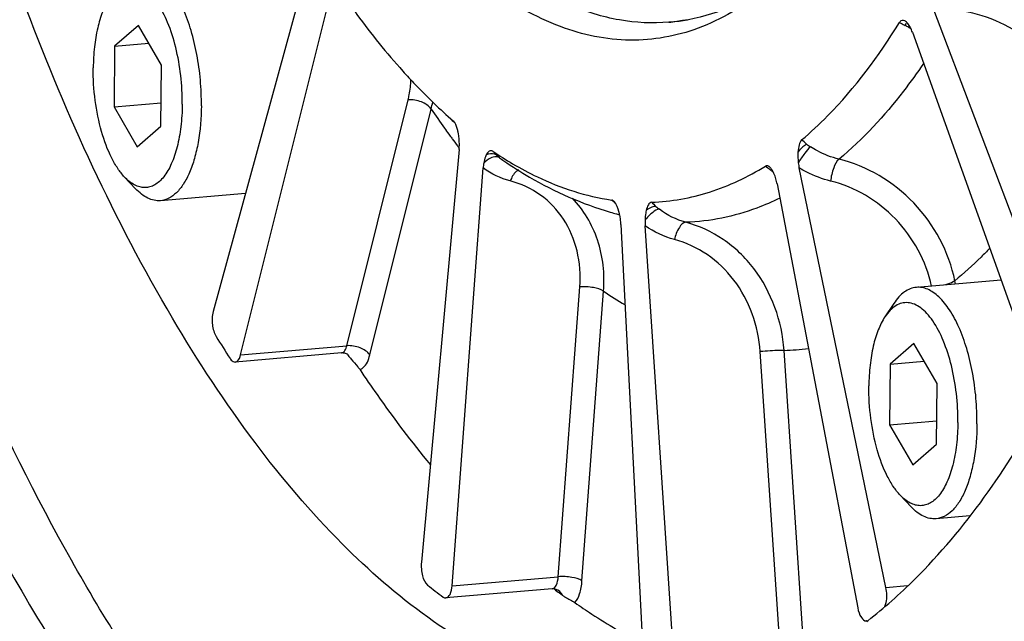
# Model space of a CAD drawing. Header units: millimetres. Extents: x 0 to 420, y 0 to 297.
# Tile 5 of 52: x 97 to 106, y 29 to 34. Entities that reach past the tile are written whole.
import ezdxf

# ---------------------------------------------------------------- set-up
doc = ezdxf.new("R2010")
doc.units = ezdxf.units.MM
doc.header["$LTSCALE"] = 23.1
doc.layers.add('COMPONENTS', color=7, linetype='CONTINUOUS')

msp = doc.modelspace()

# ---------------------------------------------------------------- linework, layer by layer
at = {"layer": 'COMPONENTS', "color": 7, "linetype": 'CONTINUOUS'}
for p, q in [((99.47991, 34.73696), (98.63493, 31.64539)), ((98.88119, 31.25819), (99.67307, 34.43325)), ((106.26827, 31.22897), (105.05258, 34.43294)), ((97.96549, 34.20846), (97.75311, 34.0227)), ((98.17247, 33.8506), (97.96549, 34.20846)), ((102.73211, 34.2382), (102.71422, 34.23668)), ((104.83226, 34.24481), (104.82683, 34.24808)), ((104.86324, 34.18958), (104.86954, 34.18634)), ((104.89406, 34.14843), (106.06616, 30.86622)), ((97.75311, 34.0227), (97.7477, 33.47906)), ((97.75311, 34.0227), (98.05795, 34.04859)), ((98.16705, 33.30697), (98.17247, 33.8506)), ((97.7477, 33.47906), (98.16912, 33.51487)), ((99.83105, 31.33888), (100.38034, 33.54126)), ((97.7477, 33.47906), (97.95467, 33.1212)), ((100.03711, 31.25653), (100.58639, 33.45892)), ((100.78893, 33.3487), (100.78453, 33.35313)), ((97.95467, 33.1212), (98.16705, 33.30697)), ((100.77478, 33.19288), (100.7715, 33.19732)), ((100.83675, 33.09704), (100.4988, 29.40075)), ((101.23733, 32.99482), (101.23652, 32.99537)), ((100.77396, 29.18923), (101.05257, 32.93114)), ((104.65757, 29.17387), (103.88074, 32.93098)), ((97.94015, 32.74554), (97.84164, 32.85011)), ((103.68314, 32.78763), (104.40564, 28.99111)), ((98.92399, 32.70297), (98.16325, 32.63835)), ((102.2212, 32.63413), (102.21652, 32.63807)), ((102.24608, 32.51931), (102.25444, 32.51704)), ((102.28509, 32.42535), (102.48725, 28.48615)), ((102.76436, 28.47103), (102.50243, 32.41349)), ((105.68767, 31.92609), (104.93006, 31.86173)), ((105.28109, 31.89155), (105.27495, 31.92126)), ((101.72382, 29.26993), (101.91708, 31.8655)), ((101.93673, 29.23191), (102.12999, 31.82748)), ((104.72824, 31.71844), (104.64878, 31.59875)), ((98.88119, 31.25819), (99.83105, 31.33888)), ((103.92724, 28.56295), (103.74556, 31.29764)), ((104.90836, 31.35931), (104.69598, 31.17354)), ((105.11534, 31.00145), (104.90836, 31.35931)), ((99.78246, 31.27403), (98.8326, 31.19333)), ((99.83939, 31.26073), (99.84201, 31.25669)), ((99.84201, 31.25669), (99.84489, 31.25225)), ((103.71422, 28.55172), (103.53254, 31.28641)), ((104.69598, 31.17354), (104.69057, 30.62991)), ((104.69598, 31.17354), (105.00083, 31.19944)), ((105.10993, 30.45782), (105.11534, 31.00145)), ((104.69057, 30.62991), (105.112, 30.66571)), ((104.69057, 30.62991), (104.89754, 30.27205)), ((104.89754, 30.27205), (105.10993, 30.45782)), ((104.88303, 29.89638), (104.78452, 30.00095)), ((105.40751, 29.81479), (105.10612, 29.78919)), ((100.77396, 29.18923), (101.72382, 29.26993)), ((104.65757, 29.17387), (104.85057, 29.19027)), ((101.66837, 29.16075), (100.71851, 29.08005)), ((101.68736, 29.16052), (101.69965, 29.15109)), ((101.74631, 29.11574), (101.76188, 29.10413)), ((104.48744, 28.87511), (104.48268, 28.8747)), ((104.4851, 28.86826), (104.49505, 28.87597))]:
    msp.add_line(p, q, dxfattribs=at)
for centre, radius, start, end in [((102.57634, 35.85987), 1.62904, 274.855402, 275.485427), ((102.57543, 35.86745), 1.63667, 275.491751, 280.722018), ((105.23315, 35.00876), 0.89787, 242.957573, 243.349113), ((103.46237, 31.47964), 3.05059, 63.073748, 63.355557), ((102.85866, 30.29234), 4.38256, 62.780549, 63.065875), ((105.55528, 33.78659), 0.79375, 149.114316, 149.759635), ((105.34427, 35.10756), 1.03635, 242.736986, 243.42227), ((99.62145, 33.69826), 0.99418, 346.069606, 349.8577), ((108.0151, 38.5178), 8.98766, 214.254513, 215.582415), ((104.1177, 37.11646), 5.03094, 228.032763, 228.707893), ((100.73927, 33.30329), 0.06738, 39.698035, 42.49877), ((107.72266, 38.30969), 8.62873, 215.588495, 216.020754), ((107.60289, 38.22267), 8.48069, 216.021084, 216.33917), ((107.45697, 38.1151), 8.2994, 216.376027, 216.921702), ((100.30604, 33.14484), 0.53286, 354.853215, 359.881489), ((104.23774, 33.51454), 0.46945, 231.815242, 237.058979), ((107.34673, 38.03245), 8.16162, 216.922721, 217.103246), ((101.52354, 33.42294), 0.51495, 221.598524, 226.904905), ((102.97078, 35.78381), 3.26532, 235.864643, 239.541373), ((101.5055, 33.40389), 0.48872, 226.923167, 230.458468), ((101.53311, 33.43671), 0.5316, 230.415731, 231.061459), ((101.55741, 33.46676), 0.57024, 231.059462, 235.755634), ((104.44089, 33.04628), 0.57188, 186.834777, 191.631393), ((104.17046, 33.70837), 0.96338, 232.124564, 235.072807), ((104.08863, 33.59288), 0.82185, 235.140206, 235.82099), ((105.89987, 36.26026), 4.04606, 235.822002, 236.142511), ((103.45305, 32.79519), 0.21954, 27.64502, 30.815486), ((103.17349, 32.69108), 0.51872, 10.727318, 15.845484), ((102.75599, 33.22226), 0.80002, 226.260766, 229.683371), ((103.0553, 33.09614), 0.68422, 223.539465, 228.083514), ((103.02129, 35.36412), 2.94854, 253.623657, 254.756854), ((102.92105, 32.94642), 0.48312, 228.069103, 232.862578), ((102.84481, 34.70927), 2.27033, 254.927894, 255.437604), ((101.69198, 32.39477), 0.5939, 2.952096, 7.628267), ((103.0817, 32.45205), 0.58055, 179.060692, 183.808814), ((104.2503, 34.92343), 3.75241, 235.594113, 239.077643), ((109.36564, 38.09065), 12.61168, 211.929406, 212.983411), ((103.68018, 33.48704), 2.19037, 271.710363, 277.427015), ((99.79094, 31.17389), 0.1005, 87.646362, 94.838618), ((99.79106, 31.17523), 0.09915, 80.988259, 87.682533), ((99.77163, 31.22152), 0.07944, 26.690576, 33.042531), ((99.77178, 31.2216), 0.07927, 22.745795, 26.688023), ((103.94863, 33.46717), 5.45631, 231.528632, 233.371202), ((101.67689, 29.06029), 0.10081, 89.482399, 94.851425), ((101.67693, 29.06163), 0.09947, 83.98001, 89.496179), ((104.98956, 33.44654), 5.41058, 232.551334, 233.171207), ((104.48006, 28.90502), 0.03041, 274.519113, 286.493508)]:
    msp.add_arc(centre, radius, start, end, dxfattribs=at)
for points, knots in [([(107.50989, 30.50235), (107.88657, 31.60304), (108.47387, 34.0085), (108.90599, 37.844), (108.92392, 41.95252), (108.52531, 46.11328), (107.73202, 50.1038), (106.5865, 53.71341), (105.15288, 56.75203), (103.93701, 58.4589), (103.28107, 59.14144)], [0, 0, 0, 0, 0.1164752, 0.2468038, 0.3856982, 0.5270663, 0.664599, 0.7923265, 0.9052231, 1, 1, 1, 1]), ([(103.55312, 34.51514), (103.37923, 34.37687), (103.0051, 34.15147), (102.36021, 34.03501), (101.70474, 34.17339), (101.07052, 34.54428), (100.46542, 35.12459), (99.6614, 36.22199), (99.20836, 37.21547), (98.94594, 37.92957)], [0, 0, 0, 0, 0.0994656, 0.1916623, 0.2865136, 0.392967, 0.5165339, 0.6593795, 1, 1, 1, 1]), ([(101.42797, 28.41591), (100.81145, 28.66891), (99.93714, 29.34029), (98.96236, 30.49339), (97.93706, 32.05637), (96.84394, 34.4545), (96.22508, 36.54818), (95.96013, 37.67563)], [0, 0, 0, 0, 0.1806802, 0.288978, 0.4097493, 0.6859976, 1, 1, 1, 1]), ([(97.31222, 29.51483), (96.66447, 30.68283), (95.54581, 33.31677), (94.81122, 36.07371), (94.50727, 37.55274)], [0, 0, 0, 0, 0.4693665, 1, 1, 1, 1]), ([(93.93156, 37.50403), (94.31006, 35.66231), (95.04631, 33.02984), (96.46507, 29.8708), (97.28186, 28.51338), (97.71634, 27.91003)], [0, 0, 0, 0, 0.543692, 0.7850027, 1, 1, 1, 1]), ([(98.52952, 33.48818), (98.53029, 33.56515), (98.5241, 33.71917), (98.4935, 33.945), (98.44298, 34.15774), (98.37498, 34.34724), (98.29288, 34.50452), (98.21156, 34.6083), (98.14152, 34.66593), (98.09046, 34.69468), (98.03873, 34.71063), (98.00389, 34.7123), (97.98718, 34.71088)], [0, 0, 0, 0, 0.1605632, 0.3209315, 0.4746742, 0.6158716, 0.7397605, 0.8435534, 0.8880522, 0.928198, 0.9650143, 1, 1, 1, 1]), ([(98.35847, 33.50135), (98.35933, 33.58767), (98.35011, 33.75922), (98.30691, 34.00552), (98.23761, 34.22533), (98.15875, 34.38108), (98.08483, 34.47593), (98.0296, 34.52709), (97.97223, 34.56113), (97.91337, 34.57666), (97.85481, 34.57213), (97.79924, 34.54773), (97.74823, 34.50525), (97.71958, 34.46849), (97.70592, 34.44793)], [0, 0, 0, 0, 0.1744388, 0.3461081, 0.5039352, 0.6387996, 0.6959718, 0.7461353, 0.7900544, 0.8294724, 0.8671757, 0.9064542, 0.9501319, 1, 1, 1, 1]), ([(106.56846, 33.63729), (106.48015, 33.869), (106.13915, 34.28725), (105.65509, 34.50668), (105.3959, 34.55472)], [0, 0, 0, 0, 0.4847109, 1, 1, 1, 1]), ([(99.78921, 34.49303), (99.83258, 34.43002), (100.00253, 34.19048), (100.18667, 33.96083), (100.33184, 33.79926)], [0, 0, 0, 0, 0.260456, 1, 1, 1, 1]), ([(103.5466, 34.5253), (103.42135, 34.44519), (103.1598, 34.31331), (102.87296, 34.25016), (102.73211, 34.2382)], [0, 0, 0, 0, 0.5126411, 1, 1, 1, 1]), ([(97.70592, 34.44793), (97.68187, 34.4117), (97.63994, 34.32596), (97.59657, 34.1796), (97.56903, 34.01045), (97.56231, 33.89057), (97.56169, 33.82832)], [0, 0, 0, 0, 0.2027742, 0.4412061, 0.7097748, 1, 1, 1, 1]), ([(102.71422, 34.23668), (102.56741, 34.2242), (102.26205, 34.23915), (101.97098, 34.32979), (101.82903, 34.39066)], [0, 0, 0, 0, 0.4882164, 1, 1, 1, 1]), ([(106.37487, 33.5321), (106.2978, 33.7351), (106.00003, 34.10174), (105.57647, 34.29434), (105.34971, 34.33652)], [0, 0, 0, 0, 0.4849025, 1, 1, 1, 1]), ([(103.90305, 33.183), (103.98367, 33.25052), (104.31906, 33.56209), (104.59411, 33.93437), (104.77817, 34.23441)], [0, 0, 0, 0, 0.2300253, 1, 1, 1, 1]), ([(104.8026, 34.25314), (104.79534, 34.25192), (104.78579, 34.24551), (104.77978, 34.23703), (104.77817, 34.23441)], [0, 0, 0, 0, 0.7052724, 1, 1, 1, 1]), ([(104.84014, 34.23883), (104.83886, 34.23992), (104.83629, 34.24199), (104.8336, 34.24391), (104.83226, 34.24481)], [0, 0, 0, 0, 0.50889, 1, 1, 1, 1]), ([(104.84694, 34.23247), (104.84584, 34.2336), (104.84362, 34.23578), (104.8413, 34.23785), (104.84014, 34.23883)], [0, 0, 0, 0, 0.5088395, 1, 1, 1, 1]), ([(104.87828, 34.18593), (104.87599, 34.19056), (104.86721, 34.2071), (104.85642, 34.22275), (104.84694, 34.23247)], [0, 0, 0, 0, 0.275893, 1, 1, 1, 1]), ([(104.99407, 33.86829), (104.93664, 33.78353), (104.71356, 33.47349), (104.4521, 33.18916), (104.23733, 33.00997)], [0, 0, 0, 0, 0.2679543, 1, 1, 1, 1]), ([(97.84163, 32.85013), (97.81964, 32.87347), (97.77752, 32.92805), (97.70156, 33.06131), (97.62701, 33.2655), (97.57263, 33.53785), (97.56072, 33.73074), (97.56169, 33.82832)], [0, 0, 0, 0, 0.0927902, 0.198432, 0.4429704, 0.7175957, 1, 1, 1, 1]), ([(100.33184, 33.79926), (100.36856, 33.75839), (100.51245, 33.60279), (100.66559, 33.45561), (100.78453, 33.35313)], [0, 0, 0, 0, 0.259241, 1, 1, 1, 1]), ([(100.38034, 33.54126), (100.38411, 33.55639), (100.39726, 33.6157), (100.40407, 33.67647), (100.4049, 33.72162)], [0, 0, 0, 0, 0.2566458, 1, 1, 1, 1]), ([(98.35847, 33.50135), (98.3578, 33.43432), (98.35015, 33.3058), (98.3185, 33.12596), (98.26879, 32.9737), (98.2111, 32.87014), (98.15638, 32.8104), (98.11449, 32.77923), (98.06999, 32.75999), (98.0236, 32.75339), (97.97647, 32.75969), (97.91083, 32.78599), (97.86788, 32.82226), (97.84163, 32.85013)], [0, 0, 0, 0, 0.184279, 0.3531651, 0.5005852, 0.6230702, 0.6752593, 0.7222697, 0.7655498, 0.8071543, 0.8494737, 0.8947494, 1, 1, 1, 1]), ([(100.58639, 33.45892), (100.56684, 33.48868), (100.49751, 33.53138), (100.42069, 33.54469), (100.38034, 33.54126)], [0, 0, 0, 0, 0.4679905, 1, 1, 1, 1]), ([(98.52952, 33.48818), (98.52843, 33.37841), (98.51576, 33.21881), (98.4712, 33.02), (98.42793, 32.89442), (98.37474, 32.79031), (98.31259, 32.71024), (98.24207, 32.65651), (98.18875, 32.64051), (98.16325, 32.63835)], [0, 0, 0, 0, 0.3330558, 0.4827267, 0.6172567, 0.7350099, 0.8359231, 0.9223462, 1, 1, 1, 1]), ([(100.79733, 33.33781), (100.79635, 33.33933), (100.79436, 33.34223), (100.79221, 33.34502), (100.79112, 33.34633)], [0, 0, 0, 0, 0.5135675, 1, 1, 1, 1]), ([(100.83055, 33.23929), (100.82884, 33.24866), (100.82158, 33.28251), (100.81105, 33.31665), (100.79733, 33.33781)], [0, 0, 0, 0, 0.2741157, 1, 1, 1, 1]), ([(103.90305, 33.183), (103.89049, 33.17248), (103.87665, 33.13309), (103.87166, 33.09568), (103.87018, 33.0735)], [0, 0, 0, 0, 0.4244534, 1, 1, 1, 1]), ([(103.94753, 33.14554), (103.94175, 33.14207), (103.91314, 33.1212), (103.88877, 33.0952), (103.87018, 33.07351)], [0, 0, 0, 0, 0.1910845, 1, 1, 1, 1]), ([(101.13845, 33.08106), (101.13373, 33.08426), (101.12218, 33.08831), (101.09746, 33.07799), (101.08668, 33.06), (101.08021, 33.0474)], [0, 0, 0, 0, 0.2246106, 0.4413971, 1, 1, 1, 1]), ([(101.17172, 33.04692), (101.1662, 33.0508), (101.13712, 33.0641), (101.10288, 33.05686), (101.08021, 33.04741)], [0, 0, 0, 0, 0.2154987, 1, 1, 1, 1]), ([(103.98247, 33.12057), (103.96232, 33.10456), (103.92397, 33.05737), (103.89036, 33.00782), (103.87307, 32.97821)], [0, 0, 0, 0, 0.4287889, 1, 1, 1, 1]), ([(104.23733, 33.00997), (104.16999, 33.02616), (104.08215, 33.06033), (104.00227, 33.10771), (103.98247, 33.12057)], [0, 0, 0, 0, 0.7458105, 1, 1, 1, 1]), ([(101.08021, 33.0474), (101.07764, 33.0424), (101.06739, 33.01934), (101.06129, 32.99463), (101.05796, 32.97535)], [0, 0, 0, 0, 0.2233848, 1, 1, 1, 1]), ([(101.199, 33.02322), (101.19093, 33.02873), (101.16162, 33.03646), (101.10946, 33.0186), (101.07516, 32.99223), (101.05796, 32.97535)], [0, 0, 0, 0, 0.1854908, 0.542734, 1, 1, 1, 1]), ([(101.23725, 32.99488), (101.31209, 32.94405), (101.61079, 32.7553), (101.93773, 32.60932), (102.18997, 32.5352)], [0, 0, 0, 0, 0.2560168, 1, 1, 1, 1]), ([(101.31554, 32.96912), (101.38766, 32.92677), (101.66627, 32.77773), (101.97286, 32.67761), (102.20287, 32.64425)], [0, 0, 0, 0, 0.2646247, 1, 1, 1, 1]), ([(104.23731, 33.00998), (104.21371, 32.99068), (104.18282, 32.92239), (104.16562, 32.85435), (104.16173, 32.81421)], [0, 0, 0, 0, 0.4305185, 1, 1, 1, 1]), ([(105.27495, 31.92126), (105.22146, 32.17846), (104.96281, 32.66474), (104.48862, 32.94979), (104.23733, 33.00997)], [0, 0, 0, 0, 0.5041234, 1, 1, 1, 1]), ([(101.36784, 32.91389), (101.3603, 32.90996), (101.32679, 32.8846), (101.30625, 32.84588), (101.29473, 32.81493)], [0, 0, 0, 0, 0.2047654, 1, 1, 1, 1]), ([(102.55931, 32.62481), (102.73477, 32.63128), (103.09392, 32.69503), (103.4224, 32.85123), (103.57899, 32.94792)], [0, 0, 0, 0, 0.488235, 1, 1, 1, 1]), ([(103.61215, 32.94335), (103.61115, 32.9441), (103.60915, 32.94552), (103.60705, 32.94679), (103.60599, 32.94737)], [0, 0, 0, 0, 0.5102942, 1, 1, 1, 1]), ([(103.67249, 32.83272), (103.66765, 32.84971), (103.66004, 32.87156), (103.65002, 32.89231), (103.64752, 32.89706)], [0, 0, 0, 0, 0.7672092, 1, 1, 1, 1]), ([(104.16173, 32.81421), (104.08798, 32.8319), (103.99158, 32.86801), (103.9028, 32.91757), (103.88074, 32.93098)], [0, 0, 0, 0, 0.746114, 1, 1, 1, 1]), ([(101.91708, 31.8655), (101.92509, 31.97344), (101.91046, 32.18794), (101.78825, 32.4799), (101.57621, 32.70394), (101.39091, 32.78971), (101.29473, 32.81493)], [0, 0, 0, 0, 0.2640799, 0.514944, 0.757385, 1, 1, 1, 1]), ([(105.06591, 31.87327), (105.01728, 32.09595), (104.79076, 32.51578), (104.37947, 32.76196), (104.16173, 32.81421)], [0, 0, 0, 0, 0.5044334, 1, 1, 1, 1]), ([(98.16325, 32.63835), (98.14465, 32.63677), (98.10558, 32.63925), (98.04795, 32.65963), (97.99147, 32.69565), (97.95709, 32.72756), (97.94015, 32.74554)], [0, 0, 0, 0, 0.2190561, 0.452107, 0.7101309, 1, 1, 1, 1]), ([(102.12999, 31.82748), (102.14125, 31.9813), (102.10977, 32.28781), (101.95231, 32.55598), (101.85151, 32.66042)], [0, 0, 0, 0, 0.5151586, 1, 1, 1, 1]), ([(102.55931, 32.62481), (102.54704, 32.62436), (102.52314, 32.59595), (102.51571, 32.56757), (102.51141, 32.54954)], [0, 0, 0, 0, 0.3986222, 1, 1, 1, 1]), ([(103.70724, 32.66091), (103.64016, 32.62787), (103.37356, 32.51187), (103.08215, 32.45182), (102.86642, 32.44444)], [0, 0, 0, 0, 0.2572963, 1, 1, 1, 1]), ([(102.62938, 32.56127), (102.60735, 32.5609), (102.55763, 32.52725), (102.52097, 32.48798), (102.50123, 32.46157)], [0, 0, 0, 0, 0.4005201, 1, 1, 1, 1]), ([(102.51141, 32.54954), (102.50981, 32.54281), (102.50397, 32.51382), (102.50161, 32.4842), (102.50123, 32.46157)], [0, 0, 0, 0, 0.2342898, 1, 1, 1, 1]), ([(102.59821, 32.58699), (102.59217, 32.58745), (102.56002, 32.58355), (102.53188, 32.56532), (102.51142, 32.54955)], [0, 0, 0, 0, 0.1900375, 1, 1, 1, 1]), ([(102.8664, 32.44445), (102.84169, 32.4437), (102.79292, 32.38517), (102.77286, 32.32802), (102.76448, 32.2899)], [0, 0, 0, 0, 0.3878397, 1, 1, 1, 1]), ([(103.74556, 31.29764), (103.72802, 31.55732), (103.58785, 31.94888), (103.21541, 32.30522), (102.98477, 32.41282), (102.86642, 32.44444)], [0, 0, 0, 0, 0.5114005, 0.7592889, 1, 1, 1, 1]), ([(103.53254, 31.28641), (103.51741, 31.51357), (103.39522, 31.8562), (103.06967, 32.1681), (102.86798, 32.26222), (102.76448, 32.2899)], [0, 0, 0, 0, 0.5114568, 0.7593073, 1, 1, 1, 1]), ([(105.58587, 32.21063), (105.56068, 32.18453), (105.46105, 32.08388), (105.35606, 31.98849), (105.27495, 31.92126)], [0, 0, 0, 0, 0.2561491, 1, 1, 1, 1]), ([(105.27495, 31.92126), (105.27031, 31.91767), (105.24367, 31.90122), (105.21382, 31.89093), (105.18955, 31.88376)], [0, 0, 0, 0, 0.1883281, 1, 1, 1, 1]), ([(102.12999, 31.82748), (102.10402, 31.8464), (102.03002, 31.86393), (101.95764, 31.86895), (101.91708, 31.8655)], [0, 0, 0, 0, 0.4411091, 1, 1, 1, 1]), ([(104.93006, 31.86173), (104.91146, 31.86015), (104.87337, 31.8511), (104.82, 31.8213), (104.7704, 31.77627), (104.7419, 31.73901), (104.72824, 31.71843)], [0, 0, 0, 0, 0.2190567, 0.4521049, 0.7101262, 1, 1, 1, 1]), ([(105.47239, 30.63903), (105.47316, 30.716), (105.46698, 30.87001), (105.43637, 31.09584), (105.38585, 31.30859), (105.31786, 31.49809), (105.23575, 31.65537), (105.15443, 31.75915), (105.0844, 31.81677), (105.03333, 31.84553), (104.9816, 31.86147), (104.94677, 31.86314), (104.93006, 31.86173)], [0, 0, 0, 0, 0.1605632, 0.3209315, 0.4746742, 0.6158716, 0.7397605, 0.8435534, 0.8880522, 0.928198, 0.9650143, 1, 1, 1, 1]), ([(98.63493, 31.64539), (98.62455, 31.60741), (98.62339, 31.52921), (98.64238, 31.45231), (98.66211, 31.42066)], [0, 0, 0, 0, 0.5135841, 1, 1, 1, 1]), ([(105.30134, 30.65219), (105.3022, 30.73852), (105.29298, 30.91006), (105.24978, 31.15636), (105.18048, 31.37617), (105.10162, 31.53192), (105.0277, 31.62678), (104.97248, 31.67793), (104.9151, 31.71198), (104.85625, 31.7275), (104.79768, 31.72297), (104.74211, 31.69857), (104.6911, 31.6561), (104.66245, 31.61934), (104.6488, 31.59878)], [0, 0, 0, 0, 0.1744388, 0.3461081, 0.5039352, 0.6387996, 0.6959718, 0.7461353, 0.7900544, 0.8294724, 0.8671757, 0.9064542, 0.9501319, 1, 1, 1, 1]), ([(104.6488, 31.59878), (104.62474, 31.56255), (104.58282, 31.4768), (104.53945, 31.33044), (104.51191, 31.16129), (104.50518, 31.04141), (104.50456, 30.97917)], [0, 0, 0, 0, 0.2027742, 0.4412061, 0.7097748, 1, 1, 1, 1]), ([(99.80658, 31.28718), (99.80933, 31.29014), (99.8209, 31.30557), (99.82739, 31.32419), (99.83105, 31.33888)], [0, 0, 0, 0, 0.2107285, 1, 1, 1, 1]), ([(100.03711, 31.25653), (100.01755, 31.2863), (99.94822, 31.32899), (99.8714, 31.34231), (99.83105, 31.33888)], [0, 0, 0, 0, 0.4679903, 1, 1, 1, 1]), ([(103.74556, 31.29764), (103.73309, 31.29782), (103.66197, 31.29599), (103.59098, 31.29138), (103.53254, 31.28641)], [0, 0, 0, 0, 0.1753159, 1, 1, 1, 1]), ([(98.78661, 31.2249), (98.78986, 31.21989), (98.80081, 31.20482), (98.81965, 31.19222), (98.83266, 31.19334)], [0, 0, 0, 0, 0.3136436, 1, 1, 1, 1]), ([(98.83266, 31.19334), (98.83793, 31.1938), (98.86516, 31.20485), (98.87568, 31.23608), (98.88119, 31.25819)], [0, 0, 0, 0, 0.188284, 1, 1, 1, 1]), ([(99.83957, 31.26068), (99.83779, 31.2619), (99.82761, 31.2679), (99.81611, 31.27164), (99.80659, 31.27316)], [0, 0, 0, 0, 0.1831345, 1, 1, 1, 1]), ([(99.84349, 31.25767), (99.84352, 31.25764), (99.84069, 31.2593), (99.84089, 31.25977), (99.83957, 31.26068)], [0, 0, 0, 0, 0.0287146, 1, 1, 1, 1]), ([(99.87037, 31.21843), (99.8898, 31.19545), (99.9179, 31.16741), (99.94181, 31.13577), (99.94708, 31.12788)], [0, 0, 0, 0, 0.7603065, 1, 1, 1, 1]), ([(99.94708, 31.12788), (99.95708, 31.12997), (100.00674, 31.15592), (100.02652, 31.21406), (100.03711, 31.25653)], [0, 0, 0, 0, 0.1892423, 1, 1, 1, 1]), ([(99.94708, 31.12788), (99.99783, 31.05178), (100.19763, 30.75953), (100.4113, 30.47666), (100.57839, 30.27414)], [0, 0, 0, 0, 0.2583745, 1, 1, 1, 1]), ([(104.7845, 30.00097), (104.76251, 30.02431), (104.72039, 30.07889), (104.64443, 30.21215), (104.56989, 30.41634), (104.5155, 30.68869), (104.50359, 30.88158), (104.50456, 30.97917)], [0, 0, 0, 0, 0.0927902, 0.198432, 0.4429704, 0.7175957, 1, 1, 1, 1]), ([(104.49505, 28.87597), (104.64232, 28.9905), (105.2619, 29.54327), (105.74195, 30.23746), (106.05427, 30.79802)], [0, 0, 0, 0, 0.2252488, 1, 1, 1, 1]), ([(105.30134, 30.65219), (105.30068, 30.58516), (105.29302, 30.45664), (105.26138, 30.2768), (105.21166, 30.12454), (105.15397, 30.02098), (105.09925, 29.96124), (105.05736, 29.93008), (105.01286, 29.91083), (104.96648, 29.90423), (104.91934, 29.91053), (104.85371, 29.93683), (104.81075, 29.9731), (104.7845, 30.00097)], [0, 0, 0, 0, 0.184279, 0.3531651, 0.5005852, 0.6230702, 0.6752593, 0.7222697, 0.7655498, 0.8071543, 0.8494737, 0.8947494, 1, 1, 1, 1]), ([(105.47239, 30.63903), (105.4713, 30.52925), (105.45863, 30.36965), (105.41408, 30.17085), (105.3708, 30.04526), (105.31761, 29.94115), (105.25546, 29.86108), (105.18494, 29.80735), (105.13163, 29.79136), (105.10612, 29.78919)], [0, 0, 0, 0, 0.3330558, 0.4827267, 0.6172567, 0.7350099, 0.8359231, 0.9223462, 1, 1, 1, 1]), ([(102.52762, 24.9074), (102.7788, 24.92874), (103.28784, 25.03145), (104.29863, 25.48088), (105.48646, 26.52173), (106.65174, 28.30117), (107.24186, 29.71912), (107.50989, 30.50235)], [0, 0, 0, 0, 0.0959708, 0.1957593, 0.418276, 0.684843, 1, 1, 1, 1]), ([(105.10612, 29.78919), (105.08752, 29.78761), (105.04846, 29.79009), (104.99083, 29.81047), (104.93434, 29.84649), (104.89996, 29.87841), (104.88303, 29.89639)], [0, 0, 0, 0, 0.2190561, 0.452107, 0.7101309, 1, 1, 1, 1]), ([(101.39634, 25.23802), (100.58712, 25.5701), (99.44689, 26.47994), (98.19514, 28.03505), (97.60045, 28.99511), (97.31222, 29.51483)], [0, 0, 0, 0, 0.4374665, 0.7027812, 1, 1, 1, 1]), ([(100.4988, 29.40075), (100.49507, 29.35994), (100.50165, 29.28829), (100.52953, 29.21487), (100.55413, 29.19533)], [0, 0, 0, 0, 0.5660146, 1, 1, 1, 1]), ([(101.66837, 29.16075), (101.68449, 29.16208), (101.71681, 29.20199), (101.72185, 29.24346), (101.72382, 29.26993)], [0, 0, 0, 0, 0.3787634, 1, 1, 1, 1]), ([(101.93673, 29.23191), (101.91076, 29.25082), (101.83676, 29.26836), (101.76438, 29.27337), (101.72382, 29.26993)], [0, 0, 0, 0, 0.4411089, 1, 1, 1, 1]), ([(100.71856, 29.08006), (100.73468, 29.08143), (100.76694, 29.12133), (100.77199, 29.16278), (100.77396, 29.18923)], [0, 0, 0, 0, 0.3788623, 1, 1, 1, 1]), ([(101.8732, 29.03891), (101.89337, 29.06024), (101.92293, 29.12505), (101.93382, 29.19282), (101.93673, 29.23191)], [0, 0, 0, 0, 0.4283242, 1, 1, 1, 1]), ([(104.64802, 29.00346), (104.65301, 29.01467), (104.66902, 29.07015), (104.6667, 29.12971), (104.65757, 29.17387)], [0, 0, 0, 0, 0.2138429, 1, 1, 1, 1]), ([(101.72682, 29.14642), (101.72491, 29.14784), (101.71301, 29.15537), (101.69895, 29.15933), (101.68736, 29.16056)], [0, 0, 0, 0, 0.1701306, 1, 1, 1, 1]), ([(101.76188, 29.10413), (101.77015, 29.09798), (101.80664, 29.07505), (101.84652, 29.05784), (101.8732, 29.03891)], [0, 0, 0, 0, 0.2395828, 1, 1, 1, 1]), ([(101.8732, 29.03891), (101.92269, 29.00377), (102.11691, 28.87106), (102.32103, 28.75261), (102.47742, 28.67513)], [0, 0, 0, 0, 0.2580308, 1, 1, 1, 1]), ([(104.40564, 28.99111), (104.41133, 28.96121), (104.42241, 28.9156), (104.46428, 28.87328), (104.48246, 28.8747)], [0, 0, 0, 0, 0.6254512, 1, 1, 1, 1])]:
    msp.add_open_spline(points, degree=3, knots=knots, dxfattribs=at)
for points in [[(104.77817, 34.23441), (104.79358, 34.22563), (104.80914, 34.21711), (104.82494, 34.20905)], [(104.82683, 34.24808), (104.81956, 34.25199), (104.81073, 34.25451), (104.8026, 34.25314)], [(104.83041, 34.20628), (104.83347, 34.21325), (104.83647, 34.22026), (104.83913, 34.2274)], [(104.89406, 34.14843), (104.8895, 34.1612), (104.88429, 34.17377), (104.87828, 34.18593)], [(100.8389, 33.14374), (100.83901, 33.17571), (100.83629, 33.20784), (100.83055, 33.23929)], [(103.94753, 33.14554), (103.9323, 33.15754), (103.91741, 33.16999), (103.90305, 33.183)], [(103.87018, 33.0735), (103.86807, 33.0418), (103.86926, 33.00977), (103.87307, 32.97822)], [(101.05796, 32.97535), (101.05543, 32.96072), (101.05367, 32.94594), (101.05257, 32.93114)], [(101.29473, 32.81493), (101.20812, 32.83763), (101.12425, 32.87748), (101.05257, 32.93114)], [(103.60599, 32.94737), (103.5981, 32.9517), (103.58665, 32.95265), (103.57899, 32.94792)], [(103.62745, 32.92814), (103.62291, 32.93372), (103.61789, 32.93902), (103.61215, 32.94335)], [(103.64159, 32.90766), (103.63734, 32.91478), (103.63269, 32.92171), (103.62745, 32.92814)], [(102.21652, 32.63807), (102.21251, 32.64106), (102.20782, 32.64354), (102.20287, 32.64425)], [(102.23635, 32.61498), (102.23203, 32.62188), (102.22714, 32.62856), (102.2212, 32.63413)], [(102.24864, 32.59182), (102.24501, 32.59977), (102.24099, 32.60757), (102.23635, 32.61498)], [(102.25998, 32.56324), (102.25662, 32.57292), (102.2529, 32.58249), (102.24864, 32.59182)], [(102.28062, 32.4736), (102.27655, 32.50399), (102.27003, 32.53427), (102.25998, 32.56324)], [(102.86642, 32.44444), (102.78132, 32.4672), (102.69955, 32.50802), (102.62938, 32.56127)], [(102.76448, 32.2899), (102.67118, 32.31484), (102.58126, 32.3577), (102.50243, 32.41349)], [(99.78246, 31.27403), (99.79159, 31.2748), (99.80036, 31.28046), (99.80658, 31.28718)], [(99.84489, 31.25225), (99.85258, 31.24041), (99.86126, 31.22921), (99.87037, 31.21843)], [(100.69324, 29.08839), (100.70037, 29.08309), (100.70971, 29.07931), (100.71856, 29.08006)], [(101.76188, 29.10413), (101.75375, 29.12054), (101.74152, 29.1355), (101.72683, 29.14642)]]:
    msp.add_open_spline(points, degree=3, dxfattribs=at)

doc.saveas('drawing.dxf')
